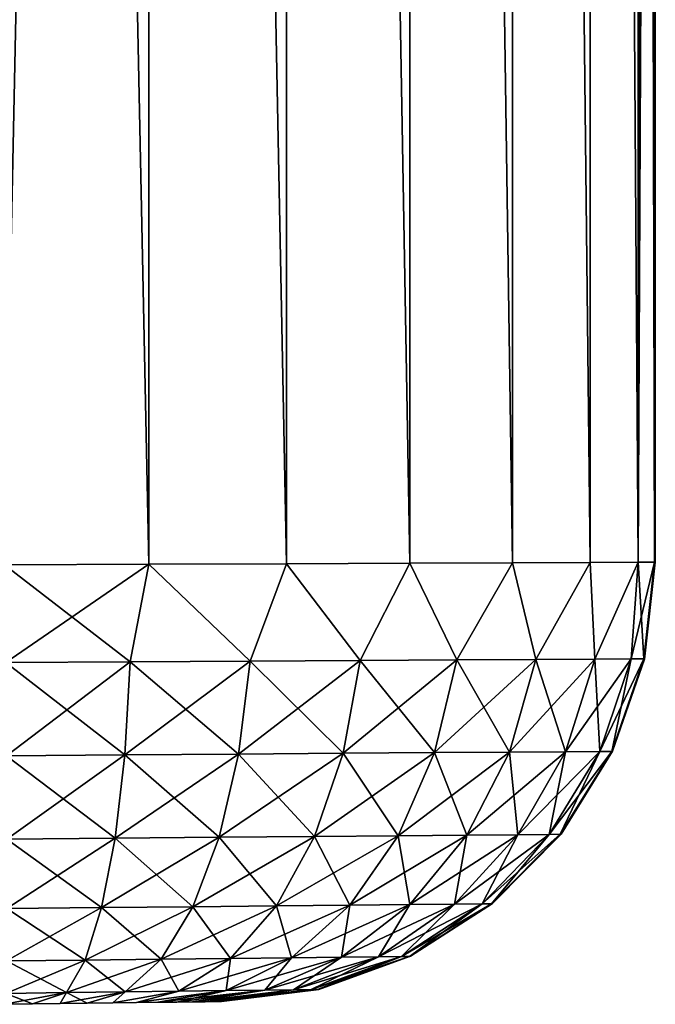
# Model space of a CAD drawing. Header units: metres. Extents: x 59 to 135, y -85 to 115.
# Tile 20 of 256: x 90.05 to 91.5, y -70.78 to -68.54. Entities that reach past the tile are written whole.
import ezdxf

# ---------------------------------------------------------------- set-up
doc = ezdxf.new("R2010")
doc.units = ezdxf.units.M
doc.layers.add('solid_20_404_502_XXX', color=7, linetype='CONTINUOUS')

msp = doc.modelspace()

# ---------------------------------------------------------------- linework, layer by layer
at = {"layer": 'solid_20_404_502_XXX'}
for points in [[(91.499176, -69.770836, -0.640597), (91.498352, -69.770851, -1.281194), (91.5, -38)], [(91.49836, -61.806351, -1.281194), (91.5, -38), (91.498352, -69.770851, -1.281194)], [(91.49836, -53.841866, 1.281194), (91.499992, -69.770828, 0), (91.5, -38)], [(91.499176, -69.770836, -0.640597), (91.5, -38), (91.499992, -69.770828, 0)], [(90.017998, -69.777306, -2.777222), (90.017998, -53.841866, -2.777222), (90.347504, -53.841866, -2.736153)], [(90.346245, -69.775887, -2.736452), (90.017998, -69.777306, -2.777222), (90.347504, -53.841866, -2.736153)], [(90.346245, -69.775887, 2.736452), (90.347504, -53.841866, 2.736153), (90.017998, -53.841866, 2.777222)], [(90.346245, -69.775887, 2.736452), (90.017998, -53.841866, 2.777222), (90.017998, -69.777306, 2.777222)], [(90.660149, -69.774597, -2.623471), (90.346245, -69.775887, -2.736452), (90.347504, -53.841866, -2.736153)], [(90.346245, -69.775887, 2.736452), (90.660149, -69.774597, 2.623471), (90.347504, -53.841866, 2.736153)], [(90.660149, -69.774597, -2.623471), (90.347504, -53.841866, -2.736153), (90.661194, -53.841866, -2.622958)], [(90.660149, -69.774597, 2.623471), (90.661194, -53.841866, 2.622958), (90.347504, -53.841866, 2.736153)], [(90.941055, -69.773422, -2.444114), (90.660149, -69.774597, -2.623471), (90.661194, -53.841866, -2.622958)], [(90.660149, -69.774597, 2.623471), (90.941055, -69.773422, 2.444114), (90.661194, -53.841866, 2.622958)], [(90.941055, -69.773422, -2.444114), (90.661194, -53.841866, -2.622958), (90.941666, -53.841866, -2.443617)], [(90.941055, -69.773422, 2.444114), (90.941666, -53.841866, 2.443617), (90.661194, -53.841866, 2.622958)], [(91.175064, -69.772377, -2.207606), (90.941055, -69.773422, -2.444114), (90.941666, -53.841866, -2.443617)], [(90.941055, -69.773422, 2.444114), (91.175064, -69.772377, 2.207606), (90.941666, -53.841866, 2.443617)], [(91.175064, -69.772377, -2.207606), (90.941666, -53.841866, -2.443617), (91.175537, -53.841866, -2.207008)], [(91.175064, -69.772377, 2.207606), (91.175537, -53.841866, 2.207008), (90.941666, -53.841866, 2.443617)], [(91.351433, -69.771561, -1.924816), (91.175064, -69.772377, -2.207606), (91.175537, -53.841866, -2.207008)], [(91.175064, -69.772377, 2.207606), (91.351433, -69.771561, 1.924816), (91.175537, -53.841866, 2.207008)], [(91.351433, -69.771561, -1.924816), (91.175537, -53.841866, -2.207008), (91.351601, -53.841866, -1.924459)], [(91.351433, -69.771561, 1.924816), (91.351601, -53.841866, 1.924459), (91.175537, -53.841866, 2.207008)], [(91.461075, -69.771065, -1.60974), (91.351433, -69.771561, -1.924816), (91.351601, -53.841866, -1.924459)], [(91.351433, -69.771561, 1.924816), (91.461075, -69.771065, 1.60974), (91.351601, -53.841866, 1.924459)], [(91.461075, -69.771065, -1.60974), (91.351601, -53.841866, -1.924459), (91.461136, -53.841866, -1.609477)], [(91.461075, -69.771065, 1.60974), (91.461136, -53.841866, 1.609477), (91.351601, -53.841866, 1.924459)], [(91.461075, -69.771065, -1.60974), (91.461136, -53.841866, -1.609477), (91.49836, -53.841866, -1.281194)], [(91.49836, -61.806351, -1.281194), (91.461075, -69.771065, -1.60974), (91.49836, -53.841866, -1.281194)], [(91.461075, -69.771065, 1.60974), (91.498352, -69.770851, 1.281194), (91.461136, -53.841866, 1.609477)], [(91.49836, -61.806358, 1.281194), (91.461136, -53.841866, 1.609477), (91.498352, -69.770851, 1.281194)], [(91.499176, -69.770836, 0.640597), (91.499992, -69.770828, 0), (91.49836, -53.841866, 1.281194)], [(91.49836, -61.806358, 1.281194), (91.499176, -69.770836, 0.640597), (91.49836, -53.841866, 1.281194)], [(91.49836, -61.806351, -1.281194), (91.498352, -69.770851, -1.281194), (91.461075, -69.771065, -1.60974)], [(91.49836, -61.806358, 1.281194), (91.498352, -69.770851, 1.281194), (91.499176, -69.770836, 0.640597)], [(90.577225, -69.996277, -2.633903), (90.346245, -69.775887, -2.736452), (90.660149, -69.774597, -2.623471)], [(90.577225, -69.996277, 2.633903), (90.660149, -69.774597, 2.623471), (90.346245, -69.775887, 2.736452)], [(90.828148, -69.994843, -2.496604), (90.577225, -69.996277, -2.633903), (90.660149, -69.774597, -2.623471)], [(90.577225, -69.996277, 2.633903), (90.828148, -69.994843, 2.496604), (90.660149, -69.774597, 2.623471)], [(90.828148, -69.994843, -2.496604), (90.660149, -69.774597, -2.623471), (90.941055, -69.773422, -2.444114)], [(90.828148, -69.994843, 2.496604), (90.941055, -69.773422, 2.444114), (90.660149, -69.774597, 2.623471)], [(91.047737, -69.993591, -2.31373), (90.828148, -69.994843, -2.496604), (90.941055, -69.773422, -2.444114)], [(90.828148, -69.994843, 2.496604), (91.047737, -69.993591, 2.31373), (90.941055, -69.773422, 2.444114)], [(91.047737, -69.993591, -2.31373), (90.941055, -69.773422, -2.444114), (91.175064, -69.772377, -2.207606)], [(91.047737, -69.993591, 2.31373), (91.175064, -69.772377, 2.207606), (90.941055, -69.773422, 2.444114)], [(91.227959, -69.992577, -2.091934), (91.047737, -69.993591, -2.31373), (91.175064, -69.772377, -2.207606)], [(91.047737, -69.993591, 2.31373), (91.227959, -69.992577, 2.091934), (91.175064, -69.772377, 2.207606)], [(91.227959, -69.992577, -2.091934), (91.175064, -69.772377, -2.207606), (91.351433, -69.771561, -1.924816)], [(91.227959, -69.992577, 2.091934), (91.351433, -69.771561, 1.924816), (91.175064, -69.772377, 2.207606)], [(91.362236, -69.991829, -1.83933), (91.227959, -69.992577, -2.091934), (91.351433, -69.771561, -1.924816)], [(91.227959, -69.992577, 2.091934), (91.362236, -69.991829, 1.83933), (91.351433, -69.771561, 1.924816)], [(91.362236, -69.991829, -1.83933), (91.351433, -69.771561, -1.924816), (91.461075, -69.771065, -1.60974)], [(91.362236, -69.991829, 1.83933), (91.461075, -69.771065, 1.60974), (91.351433, -69.771561, 1.924816)], [(91.445045, -69.991371, -1.565083), (91.362236, -69.991829, -1.83933), (91.461075, -69.771065, -1.60974)], [(91.362236, -69.991829, 1.83933), (91.445045, -69.991371, 1.565083), (91.461075, -69.771065, 1.60974)], [(91.445045, -69.991371, -1.565083), (91.498352, -69.770851, -1.281194), (91.473763, -69.991234, -1.281124)], [(91.445045, -69.991371, -1.565083), (91.461075, -69.771065, -1.60974), (91.498352, -69.770851, -1.281194)], [(91.445045, -69.991371, 1.565083), (91.473763, -69.991234, 1.281124), (91.461075, -69.771065, 1.60974)], [(91.461075, -69.771065, 1.60974), (91.473763, -69.991234, 1.281124), (91.498352, -69.770851, 1.281194)], [(91.473763, -69.991234, 1.281124), (91.475334, -69.991524, 0), (91.499992, -69.770828, 0)], [(91.473763, -69.991234, 1.281124), (91.499992, -69.770828, 0), (91.499176, -69.770836, 0.640597)], [(91.473763, -69.991234, 1.281124), (91.499176, -69.770836, 0.640597), (91.498352, -69.770851, 1.281194)], [(91.475334, -69.991524, 0), (91.473763, -69.991234, -1.281124), (91.498352, -69.770851, -1.281194)], [(91.499176, -69.770836, -0.640597), (91.499992, -69.770828, 0), (91.475334, -69.991524, 0)], [(91.499176, -69.770836, -0.640597), (91.475334, -69.991524, 0), (91.498352, -69.770851, -1.281194)], [(90.346245, -69.775887, -2.736452), (90.020576, -69.999474, -2.752192), (90.017998, -69.777306, -2.777222)], [(90.304077, -69.997833, 2.720017), (90.346245, -69.775887, 2.736452), (90.017998, -69.777306, 2.777222)], [(90.304077, -69.997833, 2.720017), (90.017998, -69.777306, 2.777222), (90.020576, -69.999474, 2.752192)], [(90.304077, -69.997833, -2.720017), (90.020576, -69.999474, -2.752192), (90.346245, -69.775887, -2.736452)], [(90.577225, -69.996277, -2.633903), (90.304077, -69.997833, -2.720017), (90.346245, -69.775887, -2.736452)], [(90.304077, -69.997833, 2.720017), (90.577225, -69.996277, 2.633903), (90.346245, -69.775887, 2.736452)], [(90.304077, -69.997833, -2.720017), (90.022385, -70.211411, -2.678001), (90.020576, -69.999474, -2.752192)], [(90.291557, -70.209496, 2.647264), (90.304077, -69.997833, 2.720017), (90.020576, -69.999474, 2.752192)], [(90.291557, -70.209496, -2.647264), (90.022385, -70.211411, -2.678001), (90.304077, -69.997833, -2.720017)], [(90.291557, -70.209496, -2.647264), (90.304077, -69.997833, -2.720017), (90.577225, -69.996277, -2.633903)], [(90.291557, -70.209496, -2.647264), (90.577225, -69.996277, -2.633903), (90.550827, -70.207649, -2.565211)], [(90.291557, -70.209496, 2.647264), (90.550827, -70.207649, 2.565211), (90.304077, -69.997833, 2.720017)], [(90.550827, -70.207649, 2.565211), (90.577225, -69.996277, 2.633903), (90.304077, -69.997833, 2.720017)], [(90.550827, -70.207649, -2.565211), (90.577225, -69.996277, -2.633903), (90.828148, -69.994843, -2.496604)], [(90.550827, -70.207649, -2.565211), (90.828148, -69.994843, -2.496604), (90.788887, -70.20594, -2.434635)], [(90.550827, -70.207649, 2.565211), (90.788887, -70.20594, 2.434635), (90.577225, -69.996277, 2.633903)], [(90.788887, -70.20594, 2.434635), (90.828148, -69.994843, 2.496604), (90.577225, -69.996277, 2.633903)], [(90.788887, -70.20594, -2.434635), (90.828148, -69.994843, -2.496604), (91.047737, -69.993591, -2.31373)], [(90.788887, -70.20594, -2.434635), (91.047737, -69.993591, -2.31373), (90.997139, -70.204453, -2.260883)], [(90.788887, -70.20594, 2.434635), (90.997139, -70.204453, 2.260883), (90.828148, -69.994843, 2.496604)], [(90.997139, -70.204453, 2.260883), (91.047737, -69.993591, 2.31373), (90.828148, -69.994843, 2.496604)], [(90.997139, -70.204453, -2.260883), (91.047737, -69.993591, -2.31373), (91.227959, -69.992577, -2.091934)], [(90.997139, -70.204453, -2.260883), (91.227959, -69.992577, -2.091934), (91.167992, -70.203255, -2.050282)], [(90.997139, -70.204453, 2.260883), (91.167992, -70.203255, 2.050282), (91.047737, -69.993591, 2.31373)], [(91.167992, -70.203255, 2.050282), (91.227959, -69.992577, 2.091934), (91.047737, -69.993591, 2.31373)], [(91.167992, -70.203255, -2.050282), (91.227959, -69.992577, -2.091934), (91.362236, -69.991829, -1.83933)], [(91.167992, -70.203255, -2.050282), (91.362236, -69.991829, -1.83933), (91.29525, -70.202377, -1.810533)], [(91.167992, -70.203255, 2.050282), (91.29525, -70.202377, 1.810533), (91.227959, -69.992577, 2.091934)], [(91.29525, -70.202377, 1.810533), (91.362236, -69.991829, 1.83933), (91.227959, -69.992577, 2.091934)], [(91.29525, -70.202377, -1.810533), (91.362236, -69.991829, -1.83933), (91.445045, -69.991371, -1.565083)], [(91.29525, -70.202377, -1.810533), (91.445045, -69.991371, -1.565083), (91.373718, -70.201843, -1.550323)], [(91.29525, -70.202377, 1.810533), (91.373718, -70.201843, 1.550323), (91.362236, -69.991829, 1.83933)], [(91.373718, -70.201843, 1.550323), (91.445045, -69.991371, 1.565083), (91.362236, -69.991829, 1.83933)], [(91.373718, -70.201843, -1.550323), (91.473763, -69.991234, -1.281124), (91.400795, -70.201653, -1.28093)], [(91.373718, -70.201843, -1.550323), (91.445045, -69.991371, -1.565083), (91.473763, -69.991234, -1.281124)], [(91.373718, -70.201843, 1.550323), (91.400795, -70.201653, 1.28093), (91.445045, -69.991371, 1.565083)], [(91.40258, -70.201332, 0), (91.400795, -70.201653, -1.28093), (91.473763, -69.991234, -1.281124)], [(91.473763, -69.991234, 1.281124), (91.400795, -70.201653, 1.28093), (91.475334, -69.991524, 0)], [(91.445045, -69.991371, 1.565083), (91.400795, -70.201653, 1.28093), (91.473763, -69.991234, 1.281124)], [(91.400795, -70.201653, 1.28093), (91.40258, -70.201332, 0), (91.475334, -69.991524, 0)], [(91.475334, -69.991524, 0), (91.40258, -70.201332, 0), (91.473763, -69.991234, -1.281124)], [(90.291557, -70.209496, 2.647264), (90.020576, -69.999474, 2.752192), (90.022385, -70.211411, 2.678001)], [(90.291557, -70.209496, -2.647264), (90.0233, -70.401154, -2.558639), (90.022385, -70.211411, -2.678001)], [(90.269478, -70.399025, 2.530322), (90.291557, -70.209496, 2.647264), (90.022385, -70.211411, 2.678001)], [(90.269478, -70.399025, 2.530322), (90.022385, -70.211411, 2.678001), (90.0233, -70.401154, 2.558639)], [(90.291557, -70.209496, -2.647264), (90.269478, -70.399025, -2.530322), (90.0233, -70.401154, -2.558639)], [(90.550827, -70.207649, -2.565211), (90.506561, -70.39698, -2.455117), (90.269478, -70.399025, -2.530322)], [(90.291557, -70.209496, -2.647264), (90.550827, -70.207649, -2.565211), (90.269478, -70.399025, -2.530322)], [(90.269478, -70.399025, 2.530322), (90.506561, -70.39698, 2.455117), (90.291557, -70.209496, 2.647264)], [(90.506561, -70.39698, 2.455117), (90.550827, -70.207649, 2.565211), (90.291557, -70.209496, 2.647264)], [(90.788887, -70.20594, -2.434635), (90.72419, -70.395096, -2.335577), (90.506561, -70.39698, -2.455117)], [(90.550827, -70.207649, -2.565211), (90.788887, -70.20594, -2.434635), (90.506561, -70.39698, -2.455117)], [(90.506561, -70.39698, 2.455117), (90.72419, -70.395096, 2.335577), (90.550827, -70.207649, 2.565211)], [(90.72419, -70.395096, 2.335577), (90.788887, -70.20594, 2.434635), (90.550827, -70.207649, 2.565211)], [(90.997139, -70.204453, -2.260883), (90.914505, -70.393463, -2.176601), (90.72419, -70.395096, -2.335577)], [(90.788887, -70.20594, -2.434635), (90.997139, -70.204453, -2.260883), (90.72419, -70.395096, -2.335577)], [(90.72419, -70.395096, 2.335577), (90.914505, -70.393463, 2.176601), (90.788887, -70.20594, 2.434635)], [(90.914505, -70.393463, 2.176601), (90.997139, -70.204453, 2.260883), (90.788887, -70.20594, 2.434635)], [(91.167992, -70.203255, -2.050282), (91.070618, -70.392143, -1.983982), (90.914505, -70.393463, -2.176601)], [(90.997139, -70.204453, -2.260883), (91.167992, -70.203255, -2.050282), (90.914505, -70.393463, -2.176601)], [(90.914505, -70.393463, 2.176601), (91.070618, -70.392143, 1.983982), (90.997139, -70.204453, 2.260883)], [(91.070618, -70.392143, 1.983982), (91.167992, -70.203255, 2.050282), (90.997139, -70.204453, 2.260883)], [(91.29525, -70.202377, -1.810533), (91.186874, -70.391174, -1.764763), (91.070618, -70.392143, -1.983982)], [(91.167992, -70.203255, -2.050282), (91.29525, -70.202377, -1.810533), (91.070618, -70.392143, -1.983982)], [(91.070618, -70.392143, 1.983982), (91.186874, -70.391174, 1.764763), (91.167992, -70.203255, 2.050282)], [(91.186874, -70.391174, 1.764763), (91.29525, -70.202377, 1.810533), (91.167992, -70.203255, 2.050282)], [(91.373718, -70.201843, -1.550323), (91.258553, -70.390587, -1.526881), (91.186874, -70.391174, -1.764763)], [(91.29525, -70.202377, -1.810533), (91.373718, -70.201843, -1.550323), (91.186874, -70.391174, -1.764763)], [(91.186874, -70.391174, 1.764763), (91.258553, -70.390587, 1.526881), (91.29525, -70.202377, 1.810533)], [(91.258553, -70.390587, -1.526881), (91.400795, -70.201653, -1.28093), (91.283302, -70.390404, -1.280622)], [(91.373718, -70.201843, -1.550323), (91.400795, -70.201653, -1.28093), (91.258553, -70.390587, -1.526881)], [(91.258553, -70.390587, 1.526881), (91.283302, -70.390404, 1.280622), (91.373718, -70.201843, 1.550323)], [(91.258553, -70.390587, 1.526881), (91.373718, -70.201843, 1.550323), (91.29525, -70.202377, 1.810533)], [(91.285309, -70.389915, 0), (91.283302, -70.390404, -1.280622), (91.400795, -70.201653, -1.28093)], [(91.400795, -70.201653, 1.28093), (91.283302, -70.390404, 1.280622), (91.285309, -70.389915, 0)], [(91.373718, -70.201843, 1.550323), (91.283302, -70.390404, 1.280622), (91.400795, -70.201653, 1.28093)], [(91.40258, -70.201332, 0), (91.285309, -70.389915, 0), (91.400795, -70.201653, -1.28093)], [(91.400795, -70.201653, 1.28093), (91.285309, -70.389915, 0), (91.40258, -70.201332, 0)], [(90.269478, -70.399025, -2.530322), (90.0233, -70.559441, -2.400147), (90.0233, -70.401154, -2.558639)], [(90.269478, -70.399025, -2.530322), (90.239014, -70.557251, -2.375282), (90.0233, -70.559441, -2.400147)], [(90.239014, -70.557251, 2.375282), (90.269478, -70.399025, 2.530322), (90.0233, -70.401154, 2.558639)], [(90.239014, -70.557251, 2.375282), (90.0233, -70.401154, 2.558639), (90.0233, -70.559441, 2.400147)], [(90.506561, -70.39698, -2.455117), (90.446732, -70.555161, -2.309335), (90.239014, -70.557251, -2.375282)], [(90.269478, -70.399025, -2.530322), (90.506561, -70.39698, -2.455117), (90.239014, -70.557251, -2.375282)], [(90.239014, -70.557251, 2.375282), (90.446732, -70.555161, 2.309335), (90.269478, -70.399025, 2.530322)], [(90.446732, -70.555161, 2.309335), (90.506561, -70.39698, 2.455117), (90.269478, -70.399025, 2.530322)], [(90.72419, -70.395096, -2.335577), (90.637398, -70.553238, -2.204553), (90.446732, -70.555161, -2.309335)], [(90.506561, -70.39698, -2.455117), (90.72419, -70.395096, -2.335577), (90.446732, -70.555161, -2.309335)], [(90.446732, -70.555161, 2.309335), (90.637398, -70.553238, 2.204553), (90.506561, -70.39698, 2.455117)], [(90.637398, -70.553238, 2.204553), (90.72419, -70.395096, 2.335577), (90.506561, -70.39698, 2.455117)], [(90.914505, -70.393463, -2.176601), (90.804123, -70.551559, -2.065232), (90.637398, -70.553238, -2.204553)], [(90.72419, -70.395096, -2.335577), (90.914505, -70.393463, -2.176601), (90.637398, -70.553238, -2.204553)], [(90.637398, -70.553238, 2.204553), (90.804123, -70.551559, 2.065232), (90.72419, -70.395096, 2.335577)], [(90.804123, -70.551559, 2.065232), (90.914505, -70.393463, 2.176601), (90.72419, -70.395096, 2.335577)], [(91.070618, -70.392143, -1.983982), (90.940865, -70.550209, -1.896447), (90.804123, -70.551559, -2.065232)], [(90.914505, -70.393463, -2.176601), (91.070618, -70.392143, -1.983982), (90.804123, -70.551559, -2.065232)], [(90.804123, -70.551559, 2.065232), (90.940865, -70.550209, 1.896447), (90.914505, -70.393463, 2.176601)], [(90.940865, -70.550209, 1.896447), (91.070618, -70.392143, 1.983982), (90.914505, -70.393463, 2.176601)], [(91.186874, -70.391174, -1.764763), (91.042694, -70.549217, -1.704372), (90.940865, -70.550209, -1.896447)], [(91.070618, -70.392143, -1.983982), (91.186874, -70.391174, -1.764763), (90.940865, -70.550209, -1.896447)], [(90.940865, -70.550209, 1.896447), (91.042694, -70.549217, 1.704372), (91.070618, -70.392143, 1.983982)], [(91.258553, -70.390587, -1.526881), (91.105469, -70.548607, -1.495961), (91.042694, -70.549217, -1.704372)], [(91.186874, -70.391174, -1.764763), (91.258553, -70.390587, -1.526881), (91.042694, -70.549217, -1.704372)], [(91.042694, -70.549217, 1.704372), (91.186874, -70.391174, 1.764763), (91.070618, -70.392143, 1.983982)], [(91.042694, -70.549217, 1.704372), (91.105469, -70.548607, 1.495961), (91.186874, -70.391174, 1.764763)], [(91.105469, -70.548607, -1.495961), (91.283302, -70.390404, -1.280622), (91.127144, -70.548424, -1.280217)], [(91.258553, -70.390587, -1.526881), (91.283302, -70.390404, -1.280622), (91.105469, -70.548607, -1.495961)], [(91.105469, -70.548607, 1.495961), (91.127144, -70.548424, 1.280217), (91.258553, -70.390587, 1.526881)], [(91.105469, -70.548607, 1.495961), (91.258553, -70.390587, 1.526881), (91.186874, -70.391174, 1.764763)], [(91.129318, -70.547966, 0), (91.127144, -70.548424, -1.280217), (91.283302, -70.390404, -1.280622)], [(91.283302, -70.390404, 1.280622), (91.127144, -70.548424, 1.280217), (91.129318, -70.547966, 0)], [(91.258553, -70.390587, 1.526881), (91.127144, -70.548424, 1.280217), (91.283302, -70.390404, 1.280622)], [(91.285309, -70.389915, 0), (91.129318, -70.547966, 0), (91.283302, -70.390404, -1.280622)], [(91.283302, -70.390404, 1.280622), (91.129318, -70.547966, 0), (91.285309, -70.389915, 0)], [(90.239014, -70.557251, -2.375282), (90.022377, -70.678558, -2.210253), (90.0233, -70.559441, -2.400147)], [(90.239014, -70.557251, -2.375282), (90.201622, -70.676514, -2.189667), (90.022377, -70.678558, -2.210253)], [(90.201622, -70.676514, 2.189667), (90.0233, -70.559441, 2.400147), (90.022377, -70.678558, 2.210253)], [(90.201622, -70.676514, 2.189667), (90.239014, -70.557251, 2.375282), (90.0233, -70.559441, 2.400147)], [(90.446732, -70.555161, -2.309335), (90.374245, -70.674545, -2.134917), (90.201622, -70.676514, -2.189667)], [(90.239014, -70.557251, -2.375282), (90.446732, -70.555161, -2.309335), (90.201622, -70.676514, -2.189667)], [(90.201622, -70.676514, 2.189667), (90.374245, -70.674545, 2.134917), (90.239014, -70.557251, 2.375282)], [(90.374245, -70.674545, 2.134917), (90.446732, -70.555161, 2.309335), (90.239014, -70.557251, 2.375282)], [(90.637398, -70.553238, -2.204553), (90.532707, -70.672722, -2.047885), (90.374245, -70.674545, -2.134917)], [(90.446732, -70.555161, -2.309335), (90.637398, -70.553238, -2.204553), (90.374245, -70.674545, -2.134917)], [(90.374245, -70.674545, 2.134917), (90.532707, -70.672722, 2.047885), (90.446732, -70.555161, 2.309335)], [(90.532707, -70.672722, 2.047885), (90.637398, -70.553238, 2.204553), (90.446732, -70.555161, 2.309335)], [(90.804123, -70.551559, -2.065232), (90.671295, -70.671143, -1.932134), (90.532707, -70.672722, -2.047885)], [(90.637398, -70.553238, -2.204553), (90.804123, -70.551559, -2.065232), (90.532707, -70.672722, -2.047885)], [(90.532707, -70.672722, 2.047885), (90.671295, -70.671143, 1.932134), (90.637398, -70.553238, 2.204553)], [(90.671295, -70.671143, 1.932134), (90.804123, -70.551559, 2.065232), (90.637398, -70.553238, 2.204553)], [(90.940865, -70.550209, -1.896447), (90.784958, -70.669861, -1.791881), (90.671295, -70.671143, -1.932134)], [(90.804123, -70.551559, -2.065232), (90.940865, -70.550209, -1.896447), (90.671295, -70.671143, -1.932134)], [(90.671295, -70.671143, 1.932134), (90.784958, -70.669861, 1.791881), (90.804123, -70.551559, 2.065232)], [(91.042694, -70.549217, -1.704372), (90.869614, -70.668915, -1.632256), (90.784958, -70.669861, -1.791881)], [(90.940865, -70.550209, -1.896447), (91.042694, -70.549217, -1.704372), (90.784958, -70.669861, -1.791881)], [(90.784958, -70.669861, 1.791881), (90.940865, -70.550209, 1.896447), (90.804123, -70.551559, 2.065232)], [(90.784958, -70.669861, 1.791881), (90.869614, -70.668915, 1.632256), (90.940865, -70.550209, 1.896447)], [(91.105469, -70.548607, -1.495961), (90.921799, -70.668335, -1.459044), (90.869614, -70.668915, -1.632256)], [(91.042694, -70.549217, -1.704372), (91.105469, -70.548607, -1.495961), (90.869614, -70.668915, -1.632256)], [(90.869614, -70.668915, 1.632256), (91.042694, -70.549217, 1.704372), (90.940865, -70.550209, 1.896447)], [(90.869614, -70.668915, 1.632256), (90.921799, -70.668335, 1.459044), (91.042694, -70.549217, 1.704372)], [(90.921799, -70.668335, -1.459044), (91.127144, -70.548424, -1.280217), (90.939796, -70.668137, -1.279733)], [(91.105469, -70.548607, -1.495961), (91.127144, -70.548424, -1.280217), (90.921799, -70.668335, -1.459044)], [(90.921799, -70.668335, 1.459044), (90.939796, -70.668137, 1.279733), (91.105469, -70.548607, 1.495961)], [(90.921799, -70.668335, 1.459044), (91.105469, -70.548607, 1.495961), (91.042694, -70.549217, 1.704372)], [(90.942284, -70.667694, 0), (90.939796, -70.668137, -1.279733), (91.127144, -70.548424, -1.280217)], [(91.127144, -70.548424, 1.280217), (90.939796, -70.668137, 1.279733), (90.942284, -70.667694, 0)], [(91.105469, -70.548607, 1.495961), (90.939796, -70.668137, 1.279733), (91.127144, -70.548424, 1.280217)], [(91.129318, -70.547966, 0), (90.942284, -70.667694, 0), (91.127144, -70.548424, -1.280217)], [(91.127144, -70.548424, 1.280217), (90.942284, -70.667694, 0), (91.129318, -70.547966, 0)], [(90.671295, -70.671143, -1.932134), (90.522369, -70.746033, -1.783678), (90.415138, -70.747375, -1.87309)], [(90.532707, -70.672722, -2.047885), (90.671295, -70.671143, -1.932134), (90.415138, -70.747375, -1.87309)], [(90.784958, -70.669861, -1.791881), (90.610352, -70.744934, -1.675278), (90.522369, -70.746033, -1.783678)], [(90.671295, -70.671143, -1.932134), (90.784958, -70.669861, -1.791881), (90.522369, -70.746033, -1.783678)], [(90.522369, -70.746033, 1.783678), (90.671295, -70.671143, 1.932134), (90.532707, -70.672722, 2.047885)], [(90.522369, -70.746033, 1.783678), (90.610352, -70.744934, 1.675278), (90.671295, -70.671143, 1.932134)], [(90.869614, -70.668915, -1.632256), (90.675888, -70.744125, -1.551857), (90.610352, -70.744934, -1.675278)], [(90.784958, -70.669861, -1.791881), (90.869614, -70.668915, -1.632256), (90.610352, -70.744934, -1.675278)], [(90.610352, -70.744934, 1.675278), (90.784958, -70.669861, 1.791881), (90.671295, -70.671143, 1.932134)], [(90.610352, -70.744934, 1.675278), (90.675888, -70.744125, 1.551857), (90.784958, -70.669861, 1.791881)], [(90.921799, -70.668335, -1.459044), (90.716301, -70.743622, -1.417891), (90.675888, -70.744125, -1.551857)], [(90.869614, -70.668915, -1.632256), (90.921799, -70.668335, -1.459044), (90.675888, -70.744125, -1.551857)], [(90.675888, -70.744125, 1.551857), (90.869614, -70.668915, 1.632256), (90.784958, -70.669861, 1.791881)], [(90.675888, -70.744125, 1.551857), (90.716301, -70.743622, 1.417891), (90.869614, -70.668915, 1.632256)], [(90.716301, -70.743622, -1.417891), (90.939796, -70.668137, -1.279733), (90.73027, -70.743576, -1.279193)], [(90.921799, -70.668335, -1.459044), (90.939796, -70.668137, -1.279733), (90.716301, -70.743622, -1.417891)], [(90.716301, -70.743622, 1.417891), (90.73027, -70.743576, 1.279193), (90.921799, -70.668335, 1.459044)], [(90.716301, -70.743622, 1.417891), (90.921799, -70.668335, 1.459044), (90.869614, -70.668915, 1.632256)], [(90.733444, -70.743187, 0), (90.73027, -70.743576, -1.279193), (90.939796, -70.668137, -1.279733)], [(90.939796, -70.668137, 1.279733), (90.73027, -70.743576, 1.279193), (90.733444, -70.743187, 0)], [(90.921799, -70.668335, 1.459044), (90.73027, -70.743576, 1.279193), (90.939796, -70.668137, 1.279733)], [(90.942284, -70.667694, 0), (90.733444, -70.743187, 0), (90.939796, -70.668137, -1.279733)], [(90.939796, -70.668137, 1.279733), (90.733444, -70.743187, 0), (90.942284, -70.667694, 0)], [(90.201622, -70.676514, -2.189667), (90.020569, -70.752472, -1.998228), (90.022377, -70.678558, -2.210253)], [(90.201622, -70.676514, -2.189667), (90.159111, -70.750603, -1.982441), (90.020569, -70.752472, -1.998228)], [(90.159111, -70.750603, 1.982441), (90.022377, -70.678558, 2.210253), (90.020569, -70.752472, 1.998228)], [(90.159111, -70.750603, 1.982441), (90.201622, -70.676514, 2.189667), (90.022377, -70.678558, 2.210253)], [(90.374245, -70.674545, -2.134917), (90.292572, -70.748924, -1.94026), (90.159111, -70.750603, -1.982441)], [(90.201622, -70.676514, -2.189667), (90.374245, -70.674545, -2.134917), (90.159111, -70.750603, -1.982441)], [(90.159111, -70.750603, 1.982441), (90.292572, -70.748924, 1.94026), (90.201622, -70.676514, 2.189667)], [(90.292572, -70.748924, 1.94026), (90.374245, -70.674545, 2.134917), (90.201622, -70.676514, 2.189667)], [(90.532707, -70.672722, -2.047885), (90.415138, -70.747375, -1.87309), (90.292572, -70.748924, -1.94026)], [(90.374245, -70.674545, -2.134917), (90.532707, -70.672722, -2.047885), (90.292572, -70.748924, -1.94026)], [(90.292572, -70.748924, 1.94026), (90.415138, -70.747375, 1.87309), (90.374245, -70.674545, 2.134917)], [(90.415138, -70.747375, 1.87309), (90.532707, -70.672722, 2.047885), (90.374245, -70.674545, 2.134917)], [(90.415138, -70.747375, 1.87309), (90.522369, -70.746033, 1.783678), (90.532707, -70.672722, 2.047885)], [(90.159111, -70.750603, -1.982441), (90.017982, -70.777222, -1.777308), (90.020569, -70.752472, -1.998228)], [(90.159111, -70.750603, -1.982441), (90.081474, -70.77639, -1.772387), (90.017982, -70.777222, -1.777308)], [(90.081474, -70.77639, 1.772387), (90.020569, -70.752472, 1.998228), (90.017982, -70.777222, 1.777308)], [(90.081474, -70.77639, 1.772387), (90.159111, -70.750603, 1.982441), (90.020569, -70.752472, 1.998228)], [(90.159111, -70.750603, -1.982441), (90.144386, -70.775566, -1.759182), (90.081474, -70.77639, -1.772387)], [(90.081474, -70.77639, 1.772387), (90.144386, -70.775566, 1.759182), (90.159111, -70.750603, 1.982441)], [(90.292572, -70.748924, -1.94026), (90.206146, -70.774757, -1.737761), (90.144386, -70.775566, -1.759182)], [(90.159111, -70.750603, -1.982441), (90.292572, -70.748924, -1.94026), (90.144386, -70.775566, -1.759182)], [(90.144386, -70.775566, 1.759182), (90.206154, -70.774757, 1.73776), (90.159111, -70.750603, 1.982441)], [(90.206154, -70.774757, 1.73776), (90.292572, -70.748924, 1.94026), (90.159111, -70.750603, 1.982441)], [(90.292572, -70.748924, -1.94026), (90.264717, -70.773994, -1.708214), (90.206146, -70.774757, -1.737761)], [(90.206154, -70.774757, 1.73776), (90.264717, -70.773994, 1.708213), (90.292572, -70.748924, 1.94026)], [(90.415138, -70.747375, -1.87309), (90.318703, -70.773285, -1.671515), (90.264717, -70.773994, -1.708214)], [(90.292572, -70.748924, -1.94026), (90.415138, -70.747375, -1.87309), (90.264717, -70.773994, -1.708214)], [(90.264717, -70.773994, 1.708213), (90.415138, -70.747375, 1.87309), (90.292572, -70.748924, 1.94026)], [(90.264717, -70.773994, 1.708213), (90.318703, -70.773285, 1.671514), (90.415138, -70.747375, 1.87309)], [(90.522369, -70.746033, -1.783678), (90.367386, -70.772652, -1.628164), (90.318703, -70.773285, -1.671515)], [(90.415138, -70.747375, -1.87309), (90.522369, -70.746033, -1.783678), (90.318703, -70.773285, -1.671515)], [(90.318703, -70.773285, 1.671514), (90.522369, -70.746033, 1.783678), (90.415138, -70.747375, 1.87309)], [(90.318703, -70.773285, 1.671514), (90.367386, -70.772652, 1.628163), (90.522369, -70.746033, 1.783678)], [(90.610352, -70.744934, -1.675278), (90.410072, -70.772087, -1.57881), (90.367386, -70.772652, -1.628164)], [(90.522369, -70.746033, -1.783678), (90.610352, -70.744934, -1.675278), (90.367386, -70.772652, -1.628164)], [(90.367386, -70.772652, 1.628163), (90.410072, -70.772087, 1.578809), (90.522369, -70.746033, 1.783678)], [(90.610352, -70.744934, -1.675278), (90.446045, -70.771622, -1.524158), (90.410072, -70.772087, -1.57881)], [(90.410072, -70.772087, 1.578809), (90.610352, -70.744934, 1.675278), (90.522369, -70.746033, 1.783678)], [(90.410072, -70.772087, 1.578809), (90.446045, -70.771622, 1.524157), (90.610352, -70.744934, 1.675278)], [(90.675888, -70.744125, -1.551857), (90.4748, -70.77124, -1.464958), (90.446045, -70.771622, -1.524158)], [(90.610352, -70.744934, -1.675278), (90.675888, -70.744125, -1.551857), (90.446045, -70.771622, -1.524158)], [(90.446045, -70.771622, 1.524157), (90.675888, -70.744125, 1.551857), (90.610352, -70.744934, 1.675278)], [(90.446045, -70.771622, 1.524157), (90.4748, -70.77124, 1.464957), (90.675888, -70.744125, 1.551857)], [(90.716301, -70.743622, -1.417891), (90.495247, -70.770973, -1.402876), (90.4748, -70.77124, -1.464958)], [(90.675888, -70.744125, -1.551857), (90.716301, -70.743622, -1.417891), (90.4748, -70.77124, -1.464958)], [(90.4748, -70.77124, 1.464957), (90.495247, -70.770973, 1.402875), (90.675888, -70.744125, 1.551857)], [(90.716301, -70.743622, -1.417891), (90.507729, -70.770813, -1.338946), (90.495247, -70.770973, -1.402876)], [(90.495247, -70.770973, 1.402875), (90.716301, -70.743622, 1.417891), (90.675888, -70.744125, 1.551857)], [(90.495247, -70.770973, 1.402875), (90.507729, -70.770813, 1.338945), (90.716301, -70.743622, 1.417891)], [(90.507729, -70.770813, -1.338946), (90.73027, -70.743576, -1.279193), (90.512268, -70.770752, -1.273508)], [(90.716301, -70.743622, -1.417891), (90.73027, -70.743576, -1.279193), (90.507729, -70.770813, -1.338946)], [(90.507729, -70.770813, 1.338945), (90.512268, -70.770752, 1.273508), (90.716301, -70.743622, 1.417891)], [(90.733444, -70.743187, 0), (90.512268, -70.770752), (90.73027, -70.743576, -1.279193)], [(90.512276, -70.770752, 0.636912), (90.512268, -70.770752), (90.733444, -70.743187, 0)], [(90.512268, -70.770752, 1.273508), (90.512276, -70.770752, 0.636912), (90.733444, -70.743187, 0)], [(90.73027, -70.743576, 1.279193), (90.512268, -70.770752, 1.273508), (90.733444, -70.743187, 0)], [(90.512276, -70.770752, -0.636912), (90.512268, -70.770752, -1.273508), (90.73027, -70.743576, -1.279193)], [(90.512268, -70.770752), (90.512276, -70.770752, -0.636912), (90.73027, -70.743576, -1.279193)], [(90.716301, -70.743622, 1.417891), (90.512268, -70.770752, 1.273508), (90.73027, -70.743576, 1.279193)], [(90.017982, -70.777222, 1.777308), (90.017982, -70.777222, -1.777308), (90.081474, -70.77639, -1.772387)], [(90.081474, -70.77639, 1.772387), (90.017982, -70.777222, 1.777308), (90.081474, -70.77639, -1.772387)], [(90.081474, -70.77639, 1.772387), (90.081474, -70.77639, -1.772387), (90.144386, -70.775566, -1.759182)], [(90.081474, -70.77639, 1.772387), (90.144386, -70.775566, -1.759182), (90.144386, -70.775566, 1.759182)], [(90.144386, -70.775566, 1.759182), (90.144386, -70.775566, -1.759182), (90.206146, -70.774757, -1.737761)], [(90.144386, -70.775566, 1.759182), (90.206146, -70.774757, -1.737761), (90.206154, -70.774757, 1.73776)], [(90.206154, -70.774757, 1.73776), (90.206146, -70.774757, -1.737761), (90.264717, -70.773994, -1.708214)], [(90.206154, -70.774757, 1.73776), (90.264717, -70.773994, -1.708214), (90.264717, -70.773994, 1.708213)], [(90.264717, -70.773994, 1.708213), (90.264717, -70.773994, -1.708214), (90.318703, -70.773285, -1.671515)], [(90.264717, -70.773994, 1.708213), (90.318703, -70.773285, -1.671515), (90.318703, -70.773285, 1.671514)], [(90.318703, -70.773285, 1.671514), (90.318703, -70.773285, -1.671515), (90.367386, -70.772652, -1.628164)], [(90.318703, -70.773285, 1.671514), (90.367386, -70.772652, -1.628164), (90.367386, -70.772652, 1.628163)], [(90.367386, -70.772652, 1.628163), (90.367386, -70.772652, -1.628164), (90.410072, -70.772087, -1.57881)], [(90.367386, -70.772652, 1.628163), (90.410072, -70.772087, -1.57881), (90.410072, -70.772087, 1.578809)], [(90.410072, -70.772087, 1.578809), (90.410072, -70.772087, -1.57881), (90.446045, -70.771622, -1.524158)], [(90.410072, -70.772087, 1.578809), (90.446045, -70.771622, -1.524158), (90.446045, -70.771622, 1.524157)], [(90.446045, -70.771622, 1.524157), (90.446045, -70.771622, -1.524158), (90.4748, -70.77124, -1.464958)], [(90.446045, -70.771622, 1.524157), (90.4748, -70.77124, -1.464958), (90.4748, -70.77124, 1.464957)], [(90.4748, -70.77124, 1.464957), (90.4748, -70.77124, -1.464958), (90.495247, -70.770973, -1.402876)], [(90.4748, -70.77124, 1.464957), (90.495247, -70.770973, -1.402876), (90.495247, -70.770973, 1.402875)], [(90.495247, -70.770973, 1.402875), (90.495247, -70.770973, -1.402876), (90.507729, -70.770813, -1.338946)], [(90.495247, -70.770973, 1.402875), (90.507729, -70.770813, -1.338946), (90.507729, -70.770813, 1.338945)], [(90.507729, -70.770813, 1.338945), (90.512268, -70.770752, -1.273508), (90.512276, -70.770752, -0.636912)], [(90.507729, -70.770813, 1.338945), (90.507729, -70.770813, -1.338946), (90.512268, -70.770752, -1.273508)], [(90.507729, -70.770813, 1.338945), (90.512276, -70.770752, -0.636912), (90.512268, -70.770752)], [(90.507729, -70.770813, 1.338945), (90.512268, -70.770752), (90.512276, -70.770752, 0.636912)], [(90.507729, -70.770813, 1.338945), (90.512276, -70.770752, 0.636912), (90.512268, -70.770752, 1.273508)]]:
    msp.add_3dface(points, dxfattribs=at)

doc.saveas('drawing.dxf')
